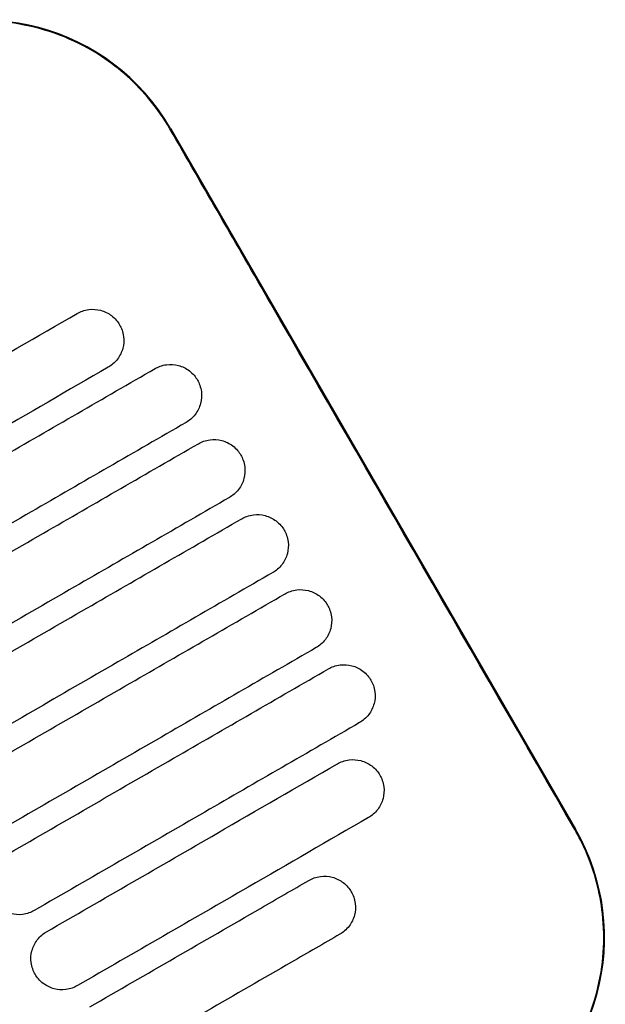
# Model space of a CAD drawing. Header units: metres. Extents: x 15.7 to 54.8, y -39.7 to 1.1.
# Tile 57 of 256: x 16.9913 to 17.0724, y -23.5384 to -23.4021. Entities that reach past the tile are written whole.
import ezdxf

# ---------------------------------------------------------------- set-up
doc = ezdxf.new("R2010")
doc.units = ezdxf.units.M
doc.header["$MEASUREMENT"] = 0
doc.layers.add('2D', color=252, linetype='Continuous')

# ---------------------------------------------------------------- blocks, each defined once
blk = doc.blocks.new('2D_QYOS_100_PUERTA_2')
blk.add_line((0.695248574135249, -0.6324729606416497), (0.7512714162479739, -0.7294546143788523))
for centre, radius, start, end in [((0.6692713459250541, -0.6474790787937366), 0.02999999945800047, 30.01349397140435, 120.0134933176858), ((0.7252941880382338, -0.7444607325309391), 0.02999999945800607, 300.0134946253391, 30.01349397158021)]:
    blk.add_arc(centre, radius, start, end)
for points, knots in [([(0.6951537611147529, -0.6325277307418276), (0.6943521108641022, -0.6311387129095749), (0.6934389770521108, -0.6298148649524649), (0.6904978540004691, -0.626211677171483), (0.6882241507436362, -0.6241616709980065), (0.6824360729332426, -0.6203596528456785), (0.6788075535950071, -0.6188811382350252), (0.6713620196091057, -0.6174285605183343), (0.66762569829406, -0.6174015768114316), (0.6605771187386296, -0.6186712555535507), (0.6573091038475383, -0.6198697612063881), (0.6543206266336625, -0.6215977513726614)], [12.97891519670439, 12.97891519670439, 12.97891519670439, 12.97891519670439, 13.46117328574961, 13.46117328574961, 14.3742874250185, 14.3742874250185, 15.53871994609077, 15.53871994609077, 16.65006596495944, 16.65006596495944, 17.68735814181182, 17.68735814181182, 17.68735814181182, 17.68735814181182]), ([(0.7511765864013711, -0.7295093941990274), (0.7371324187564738, -0.7052196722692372), (0.723094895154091, -0.680924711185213), (0.7044270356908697, -0.6485936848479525), (0.6997899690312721, -0.6405608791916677), (0.6951537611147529, -0.6325277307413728)], [1.133411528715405, 1.133411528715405, 1.133411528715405, 1.133411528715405, 2.681585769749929, 2.681585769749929, 3.193366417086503, 3.193366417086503, 3.193366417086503, 3.193366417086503]), ([(0.642050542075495, -0.6813348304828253), (0.6499181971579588, -0.6767899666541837), (0.6577858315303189, -0.6722451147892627), (0.671210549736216, -0.6644901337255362), (0.6767676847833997, -0.6612799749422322), (0.6823247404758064, -0.6580698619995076)], [0.6994519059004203, 0.6994519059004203, 0.6994519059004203, 0.6994519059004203, 3.425260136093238, 3.425260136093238, 5.35061892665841, 5.35061892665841, 5.35061892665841, 5.35061892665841]), ([(0.6823247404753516, -0.6580698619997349), (0.6827477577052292, -0.6578255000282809), (0.6832961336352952, -0.6576082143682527), (0.684477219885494, -0.6574593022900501), (0.6850304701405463, -0.6574956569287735), (0.6861062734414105, -0.6577768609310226), (0.6866247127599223, -0.6580297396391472), (0.6875834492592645, -0.6587607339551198), (0.6879489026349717, -0.6592203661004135), (0.6881942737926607, -0.65964513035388)], [-0.5514246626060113, -0.5514246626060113, -0.5514246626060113, -0.5514246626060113, -0.4031160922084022, -0.4031160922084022, -0.2776964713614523, -0.2776964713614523, -0.1471644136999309, -0.1471644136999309, 0, 0, 0, 0]), ([(0.6881942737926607, -0.65964513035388), (0.6884382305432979, -0.6600674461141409), (0.6886579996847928, -0.6606188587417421), (0.6888068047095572, -0.6618071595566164), (0.6887702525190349, -0.6623600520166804), (0.6884889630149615, -0.6634345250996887), (0.6882368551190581, -0.6639516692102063), (0.6875088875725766, -0.6649065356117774), (0.6870514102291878, -0.6652712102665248), (0.6866264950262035, -0.6655166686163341)], [-0.5553005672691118, -0.5553005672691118, -0.5553005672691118, -0.5553005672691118, -0.4045498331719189, -0.4045498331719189, -0.2782639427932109, -0.2782639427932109, -0.147220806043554, -0.147220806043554, 0, 0, 0, 0]), ([(0.6930896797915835, -0.6657096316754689), (0.693512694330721, -0.6654652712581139), (0.6940610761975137, -0.6652479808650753), (0.6952421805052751, -0.6650990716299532), (0.6957954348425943, -0.6651354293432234), (0.696871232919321, -0.6654166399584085), (0.697389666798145, -0.6656695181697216), (0.6983483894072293, -0.6664005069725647), (0.6987138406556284, -0.6668601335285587), (0.6989592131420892, -0.667284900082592)], [-0.5514376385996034, -0.5514376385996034, -0.5514376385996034, -0.5514376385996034, -0.403121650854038, -0.403121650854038, -0.2776978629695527, -0.2776978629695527, -0.1471642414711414, -0.1471642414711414, 0, 0, 0, 0]), ([(0.6866264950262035, -0.6655166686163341), (0.6810695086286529, -0.6687267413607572), (0.6755124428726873, -0.6719368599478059), (0.6620877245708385, -0.6796918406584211), (0.6542200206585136, -0.6842367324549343), (0.6463522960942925, -0.6887816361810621)], [1.49994890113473, 1.49994890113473, 1.49994890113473, 1.49994890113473, 3.42528364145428, 3.42528364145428, 6.15111589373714, 6.15111589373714, 6.15111589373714, 6.15111589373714]), ([(0.6480529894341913, -0.6917257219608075), (0.6559207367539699, -0.6871808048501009), (0.6637884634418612, -0.6826358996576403), (0.6788007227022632, -0.6739638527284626), (0.6859452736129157, -0.6698367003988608), (0.6930896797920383, -0.6657096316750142)], [0.6994519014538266, 0.6994519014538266, 0.6994519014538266, 0.6994519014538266, 3.425292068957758, 3.425292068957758, 5.900643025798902, 5.900643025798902, 5.900643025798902, 5.900643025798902]), ([(0.6989592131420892, -0.667284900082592), (0.699203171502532, -0.6677072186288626), (0.6994229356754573, -0.668258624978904), (0.699571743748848, -0.6694469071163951), (0.6995351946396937, -0.6699997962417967), (0.6992539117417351, -0.6710742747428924), (0.6990018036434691, -0.6715914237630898), (0.6982738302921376, -0.67254630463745), (0.6978163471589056, -0.672910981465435), (0.6973914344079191, -0.6731564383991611)], [-0.555287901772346, -0.555287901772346, -0.555287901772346, -0.555287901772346, -0.404544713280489, -0.404544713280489, -0.2782629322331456, -0.2782629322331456, -0.1472212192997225, -0.1472212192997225, 0, 0, 0, 0]), ([(0.6973914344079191, -0.6731564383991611), (0.6902470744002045, -0.6772834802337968), (0.6831025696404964, -0.6814106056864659), (0.6680903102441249, -0.6900826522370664), (0.6602225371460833, -0.6946275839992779), (0.6523547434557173, -0.6991725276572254)], [0.9499724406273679, 0.9499724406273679, 0.9499724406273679, 0.9499724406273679, 3.425307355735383, 3.425307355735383, 6.151163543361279, 6.151163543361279, 6.151163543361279, 6.151163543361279]), ([(0.6540554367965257, -0.702116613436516), (0.66192324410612, -0.6975716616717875), (0.6697910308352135, -0.6930267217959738), (0.6848032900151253, -0.6843546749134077), (0.6919477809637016, -0.6802275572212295), (0.6990921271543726, -0.67610052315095)], [0.6994518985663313, 0.6994518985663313, 0.6994518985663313, 0.6994518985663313, 3.425312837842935, 3.425312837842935, 5.900642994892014, 5.900642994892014, 5.900642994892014, 5.900642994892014]), ([(0.6990921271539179, -0.6761005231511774), (0.6995151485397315, -0.6758561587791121), (0.7000635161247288, -0.675638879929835), (0.701244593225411, -0.6754899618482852), (0.7017978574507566, -0.6755263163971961), (0.7028736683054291, -0.6758075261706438), (0.7033921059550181, -0.6760604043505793), (0.7043508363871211, -0.6767913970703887), (0.7047162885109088, -0.6772510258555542), (0.7049616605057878, -0.6776757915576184)], [-0.5514272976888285, -0.5514272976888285, -0.5514272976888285, -0.5514272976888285, -0.4031208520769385, -0.4031208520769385, -0.2776961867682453, -0.2776961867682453, -0.1471633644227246, -0.1471633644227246, 0, 0, 0, 0]), ([(0.7049616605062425, -0.6776757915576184), (0.7052056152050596, -0.6780981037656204), (0.7054253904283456, -0.6786495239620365), (0.7055741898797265, -0.6798378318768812), (0.7055376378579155, -0.6803907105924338), (0.7052563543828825, -0.6814651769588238), (0.7050042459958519, -0.6819823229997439), (0.7042762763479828, -0.6829371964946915), (0.7038187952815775, -0.683301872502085), (0.7033938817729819, -0.6835473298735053)], [-0.5552955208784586, -0.5552955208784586, -0.5552955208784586, -0.5552955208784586, -0.4045438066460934, -0.4045438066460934, -0.2782634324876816, -0.2782634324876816, -0.1472214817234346, -0.1472214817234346, 0, 0, 0, 0]), ([(0.7033938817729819, -0.6835473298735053), (0.6962495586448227, -0.6876743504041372), (0.6891050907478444, -0.6918014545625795), (0.6740928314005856, -0.7004735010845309), (0.6662250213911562, -0.7050184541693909), (0.6583571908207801, -0.7095634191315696)], [0.9499978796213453, 0.9499978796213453, 0.9499978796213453, 0.9499978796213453, 3.425320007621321, 3.425320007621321, 6.151188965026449, 6.151188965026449, 6.151188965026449, 6.151188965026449]), ([(0.660057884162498, -0.7125075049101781), (0.6679257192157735, -0.7079625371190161), (0.675793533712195, -0.7034175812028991), (0.6908057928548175, -0.6947455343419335), (0.697950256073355, -0.6906184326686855), (0.705094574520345, -0.6864914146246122)], [0.6994518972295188, 0.6994518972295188, 0.6994518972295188, 0.6994518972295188, 3.425322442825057, 3.425322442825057, 5.900642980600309, 5.900642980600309, 5.900642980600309, 5.900642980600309]), ([(0.7050945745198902, -0.6864914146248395), (0.7055176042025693, -0.6862470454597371), (0.7060659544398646, -0.686029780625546), (0.7072469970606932, -0.6858808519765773), (0.7078002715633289, -0.6859172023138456), (0.7088760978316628, -0.6861984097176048), (0.7093945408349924, -0.6864512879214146), (0.7103532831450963, -0.6871822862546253), (0.7107187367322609, -0.6876419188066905), (0.7109641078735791, -0.6880666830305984)], [-0.5514137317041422, -0.5514137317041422, -0.5514137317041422, -0.5514137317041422, -0.403119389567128, -0.403119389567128, -0.2776944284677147, -0.2776944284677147, -0.1471626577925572, -0.1471626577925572, 0, 0, 0, 0]), ([(0.7109641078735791, -0.6880666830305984), (0.711208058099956, -0.688488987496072), (0.7114278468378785, -0.6890404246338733), (0.7115766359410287, -0.6902287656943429), (0.711540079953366, -0.6907816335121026), (0.711258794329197, -0.6918560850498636), (0.711006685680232, -0.6923732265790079), (0.7102787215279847, -0.6933280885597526), (0.7098212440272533, -0.6936927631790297), (0.7093963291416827, -0.6939382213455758)], [-0.5553078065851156, -0.5553078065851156, -0.5553078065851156, -0.5553078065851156, -0.404544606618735, -0.404544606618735, -0.2782646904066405, -0.2782646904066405, -0.1472219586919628, -0.1472219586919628, 0, 0, 0, 0]), ([(0.7093963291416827, -0.6939382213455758), (0.7022520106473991, -0.6980652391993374), (0.6951075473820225, -0.7021923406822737), (0.6800952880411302, -0.7108643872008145), (0.6722274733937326, -0.7154093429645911), (0.664359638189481, -0.7199543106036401)], [0.9500010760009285, 0.9500010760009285, 0.9500010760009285, 0.9500010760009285, 3.425321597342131, 3.425321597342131, 6.151192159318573, 6.151192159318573, 6.151192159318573, 6.151192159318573]), ([(0.7110970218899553, -0.6968823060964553), (0.7115200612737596, -0.6966379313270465), (0.7120683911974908, -0.6964206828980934), (0.7132493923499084, -0.6962717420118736), (0.7138026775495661, -0.6963080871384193), (0.7148785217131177, -0.6965892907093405), (0.71539697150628, -0.6968421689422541), (0.7163557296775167, -0.6975731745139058), (0.7167211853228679, -0.6980328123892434), (0.7169665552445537, -0.6984575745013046)], [-0.5513969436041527, -0.5513969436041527, -0.5513969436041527, -0.5513969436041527, -0.4031172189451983, -0.4031172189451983, -0.2776925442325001, -0.2776925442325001, -0.1471621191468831, -0.1471621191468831, 0, 0, 0, 0]), ([(0.6660603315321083, -0.7228983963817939), (0.673928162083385, -0.718353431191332), (0.6817959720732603, -0.7138084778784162), (0.6968082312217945, -0.70513643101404), (0.7039526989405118, -0.7010093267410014), (0.71109702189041, -0.6968823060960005)], [0.6994518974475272, 0.6994518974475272, 0.6994518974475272, 0.6994518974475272, 3.425320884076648, 3.425320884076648, 5.900642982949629, 5.900642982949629, 5.900642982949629, 5.900642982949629]), ([(0.7169665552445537, -0.6984575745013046), (0.7172105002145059, -0.6988798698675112), (0.7174303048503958, -0.6994313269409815), (0.7175790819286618, -0.7006197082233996), (0.7175425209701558, -0.7011725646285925), (0.7172612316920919, -0.7022469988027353), (0.7170091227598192, -0.7027641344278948), (0.7162811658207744, -0.7037189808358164), (0.7158236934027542, -0.7040836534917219), (0.7153987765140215, -0.7043291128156)], [-0.5553247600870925, -0.5553247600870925, -0.5553247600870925, -0.5553247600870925, -0.404547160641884, -0.404547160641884, -0.2782667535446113, -0.2782667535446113, -0.1472226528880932, -0.1472226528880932, 0, 0, 0, 0]), ([(0.7153987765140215, -0.7043291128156), (0.7082544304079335, -0.7084561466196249), (0.7011099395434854, -0.7125832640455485), (0.6860976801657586, -0.7212553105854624), (0.678229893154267, -0.725800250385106), (0.6703620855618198, -0.7303452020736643)], [0.9499820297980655, 0.9499820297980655, 0.9499820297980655, 0.9499820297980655, 3.425312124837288, 3.425312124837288, 6.151173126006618, 6.151173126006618, 6.151173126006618, 6.151173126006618]), ([(0.6720627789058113, -0.7332892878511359), (0.6799305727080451, -0.7287443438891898), (0.6877983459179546, -0.724199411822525), (0.7028106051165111, -0.7155273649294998), (0.7099551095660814, -0.7114002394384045), (0.7170994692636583, -0.7072731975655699)], [0.6994518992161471, 0.6994518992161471, 0.6994518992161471, 0.6994518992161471, 3.425308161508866, 3.425308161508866, 5.900643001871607, 5.900643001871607, 5.900643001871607, 5.900643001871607]), ([(0.7170994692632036, -0.7072731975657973), (0.7175225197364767, -0.7070288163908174), (0.7180708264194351, -0.7068115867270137), (0.719251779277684, -0.7066626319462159), (0.7198050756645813, -0.7066989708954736), (0.720880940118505, -0.7069801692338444), (0.7213993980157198, -0.7072330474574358), (0.7223581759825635, -0.7079640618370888), (0.7227236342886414, -0.7084237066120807), (0.7229690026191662, -0.7088484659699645)], [-0.5513769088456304, -0.5513769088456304, -0.5513769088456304, -0.5513769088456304, -0.4031143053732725, -0.4031143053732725, -0.2776904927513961, -0.2776904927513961, -0.1471617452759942, -0.1471617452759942, 0, 0, 0, 0]), ([(0.7229690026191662, -0.7088484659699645), (0.7232129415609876, -0.7092707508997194), (0.7234327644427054, -0.7098222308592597), (0.7235815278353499, -0.7110106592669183), (0.7235449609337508, -0.7115635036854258), (0.7232636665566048, -0.7126379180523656), (0.7230115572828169, -0.713155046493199), (0.7222836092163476, -0.7141098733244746), (0.7218261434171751, -0.7144745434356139), (0.7214012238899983, -0.7147200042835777)], [-0.5553463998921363, -0.5553463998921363, -0.5553463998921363, -0.5553463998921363, -0.4045515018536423, -0.4045515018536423, -0.2782696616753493, -0.2782696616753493, -0.1472235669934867, -0.1472235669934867, 0, 0, 0, 0]), ([(0.7214012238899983, -0.7147200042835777), (0.7142568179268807, -0.7188470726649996), (0.7071122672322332, -0.7229742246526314), (0.692100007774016, -0.7316462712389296), (0.6842322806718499, -0.7361911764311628), (0.6763645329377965, -0.740736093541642)], [0.9499407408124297, 0.9499407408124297, 0.9499407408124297, 0.9499407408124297, 3.425291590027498, 3.425291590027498, 6.151131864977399, 6.151131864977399, 6.151131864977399, 6.151131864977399]), ([(0.6780652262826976, -0.7436801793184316), (0.6859329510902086, -0.7391352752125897), (0.6938006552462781, -0.7345903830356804), (0.7072253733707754, -0.7268354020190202), (0.7127824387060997, -0.7236252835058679), (0.718339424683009, -0.7204152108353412)], [0.6994519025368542, 0.6994519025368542, 0.6994519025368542, 0.6994519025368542, 3.425284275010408, 3.425284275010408, 5.35061889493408, 5.35061889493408, 5.35061889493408, 5.35061889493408]), ([(0.718339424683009, -0.7204152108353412), (0.7187624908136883, -0.7201708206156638), (0.7193107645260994, -0.7199536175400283), (0.7204916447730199, -0.7198046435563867), (0.7210449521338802, -0.7198409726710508), (0.7221208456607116, -0.7201221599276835), (0.7226393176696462, -0.7203750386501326), (0.7235981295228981, -0.7211060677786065), (0.7239635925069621, -0.7215657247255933), (0.7242089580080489, -0.7219904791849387)], [-0.551342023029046, -0.551342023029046, -0.551342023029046, -0.551342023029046, -0.403106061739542, -0.403106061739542, -0.2776864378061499, -0.2776864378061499, -0.1471610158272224, -0.1471610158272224, 0, 0, 0, 0]), ([(0.7242089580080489, -0.7219904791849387), (0.7244528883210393, -0.7224127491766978), (0.7246727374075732, -0.7229642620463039), (0.7248214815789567, -0.7241527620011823), (0.7247849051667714, -0.7247055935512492), (0.7245036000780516, -0.7257799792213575), (0.7242514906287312, -0.7262970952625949), (0.7235235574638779, -0.7272518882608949), (0.723066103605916, -0.7276165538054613), (0.7226411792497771, -0.7278620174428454)], [-0.5553799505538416, -0.5553799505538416, -0.5553799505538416, -0.5553799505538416, -0.4045588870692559, -0.4045588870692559, -0.2782729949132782, -0.2782729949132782, -0.1472239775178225, -0.1472239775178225, 0, 0, 0, 0]), ([(0.7226411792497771, -0.7278620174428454), (0.7170841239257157, -0.7310721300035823), (0.7115269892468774, -0.7342822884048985), (0.6981022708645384, -0.7420372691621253), (0.6902346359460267, -0.7465821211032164), (0.6823669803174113, -0.7511269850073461)], [1.49990135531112, 1.49990135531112, 1.49990135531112, 1.49990135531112, 3.425259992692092, 3.425259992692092, 6.151068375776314, 6.151068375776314, 6.151068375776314, 6.151068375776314]), ([(0.7402448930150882, -0.7703420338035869), (0.7403033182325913, -0.7703083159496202), (0.7403616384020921, -0.7702743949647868), (0.743834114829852, -0.7682389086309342), (0.7468170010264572, -0.7655789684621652), (0.7515675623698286, -0.7592583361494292), (0.7532910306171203, -0.7556620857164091), (0.7551511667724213, -0.7483550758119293), (0.7554024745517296, -0.7447438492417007), (0.7546807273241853, -0.7382280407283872), (0.7539174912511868, -0.7353461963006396), (0.7522811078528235, -0.7315550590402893), (0.7517580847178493, -0.7305151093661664), (0.7511765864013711, -0.7295093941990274)], [8.273298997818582, 8.273298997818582, 8.273298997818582, 8.273298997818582, 8.293543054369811, 8.293543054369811, 9.480860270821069, 9.480860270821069, 10.66562285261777, 10.66562285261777, 11.74288032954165, 11.74288032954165, 12.63233381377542, 12.63233381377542, 12.98167345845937, 12.98167345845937, 12.98167345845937, 12.98167345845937]), ([(0.7143839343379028, -0.7365584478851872), (0.714807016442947, -0.7363140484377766), (0.7153552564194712, -0.7360968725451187), (0.7165360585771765, -0.7359478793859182), (0.7170893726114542, -0.7359841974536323), (0.7181652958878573, -0.7362653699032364), (0.7186837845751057, -0.7365182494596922), (0.7196426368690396, -0.7372492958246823), (0.7200081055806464, -0.7377089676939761), (0.720253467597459, -0.7381337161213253)], [-0.5513006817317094, -0.5513006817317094, -0.5513006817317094, -0.5513006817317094, -0.4030940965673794, -0.4030940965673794, -0.277681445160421, -0.277681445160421, -0.1471602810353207, -0.1471602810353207, 0, 0, 0, 0]), ([(0.6840676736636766, -0.7540710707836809), (0.6919352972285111, -0.7495262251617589), (0.6998029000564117, -0.7449813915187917), (0.7099082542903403, -0.7391438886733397), (0.712146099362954, -0.7378511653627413), (0.7143839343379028, -0.7365584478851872)], [0.6994519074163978, 0.6994519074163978, 0.6994519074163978, 0.6994519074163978, 3.425249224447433, 3.425249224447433, 4.200582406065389, 4.200582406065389, 4.200582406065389, 4.200582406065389]), ([(0.720253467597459, -0.7381337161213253), (0.720497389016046, -0.7385559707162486), (0.7207172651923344, -0.7391075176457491), (0.7208659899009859, -0.7402960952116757), (0.7208294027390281, -0.7408489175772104), (0.7205480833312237, -0.7419232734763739), (0.7202959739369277, -0.7424403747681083), (0.7195680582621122, -0.7433951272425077), (0.719110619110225, -0.743759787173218), (0.7186856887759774, -0.7440052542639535)], [-0.5554179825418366, -0.5554179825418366, -0.5554179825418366, -0.5554179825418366, -0.4045683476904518, -0.4045683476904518, -0.278276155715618, -0.278276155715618, -0.1472238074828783, -0.1472238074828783, 0, 0, 0, 0]), ([(0.676364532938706, -0.7407360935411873), (0.6759414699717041, -0.7409804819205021), (0.6753931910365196, -0.7411976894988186), (0.6742123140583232, -0.7413466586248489), (0.673659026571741, -0.7413103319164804), (0.6725831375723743, -0.741029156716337), (0.6720646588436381, -0.7407762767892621), (0.6711058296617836, -0.7400452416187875), (0.6707403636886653, -0.7395855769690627), (0.6704949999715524, -0.7391608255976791)], [-0.5513173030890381, -0.5513173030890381, -0.5513173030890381, -0.5513173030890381, -0.4030875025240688, -0.4030875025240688, -0.2776796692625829, -0.2776796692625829, -0.1471589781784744, -0.1471589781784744, 0, 0, 0, 0]), ([(0.6764974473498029, -0.7495517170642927), (0.6762535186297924, -0.7491294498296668), (0.6760336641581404, -0.7485779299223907), (0.6758849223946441, -0.7473894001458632), (0.6759215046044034, -0.7468365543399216), (0.6762028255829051, -0.7457621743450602), (0.6764549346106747, -0.7452450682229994), (0.6771828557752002, -0.7442903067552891), (0.6776402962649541, -0.7439256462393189), (0.6780652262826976, -0.7436801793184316)], [-0.5553970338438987, -0.5553970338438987, -0.5553970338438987, -0.5553970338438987, -0.4045651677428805, -0.4045651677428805, -0.2782704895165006, -0.2782704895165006, -0.1472201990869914, -0.1472201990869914, 0, 0, 0, 0]), ([(0.7186856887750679, -0.7440052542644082), (0.7164477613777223, -0.7452980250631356), (0.7142098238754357, -0.7465908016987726), (0.7041044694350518, -0.7524283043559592), (0.6962369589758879, -0.7569730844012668), (0.6883694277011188, -0.7615178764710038)], [2.649852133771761, 2.649852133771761, 2.649852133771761, 2.649852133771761, 3.425217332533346, 3.425217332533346, 6.150982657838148, 6.150982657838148, 6.150982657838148, 6.150982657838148]), ([(0.6823669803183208, -0.7511269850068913), (0.6819439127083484, -0.7513713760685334), (0.6813956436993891, -0.7515885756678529), (0.6802147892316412, -0.751737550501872), (0.6796614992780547, -0.7517012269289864), (0.6785856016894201, -0.7514200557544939), (0.6780671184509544, -0.7511671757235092), (0.6771082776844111, -0.7504361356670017), (0.676742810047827, -0.7499764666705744), (0.6764974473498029, -0.7495517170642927)], [-0.5513075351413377, -0.5513075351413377, -0.5513075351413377, -0.5513075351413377, -0.4030856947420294, -0.4030856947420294, -0.2776792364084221, -0.2776792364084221, -0.1471593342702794, -0.1471593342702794, 0, 0, 0, 0])]:
    blk.add_open_spline(points, degree=3, knots=knots)

msp = doc.modelspace()

# ---------------------------------------------------------------- block references
at = {"layer": '2D'}
msp.add_blockref('2D_QYOS_100_PUERTA_2', (16.31695121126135, -22.78472712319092), dxfattribs=at)

doc.saveas('drawing.dxf')
